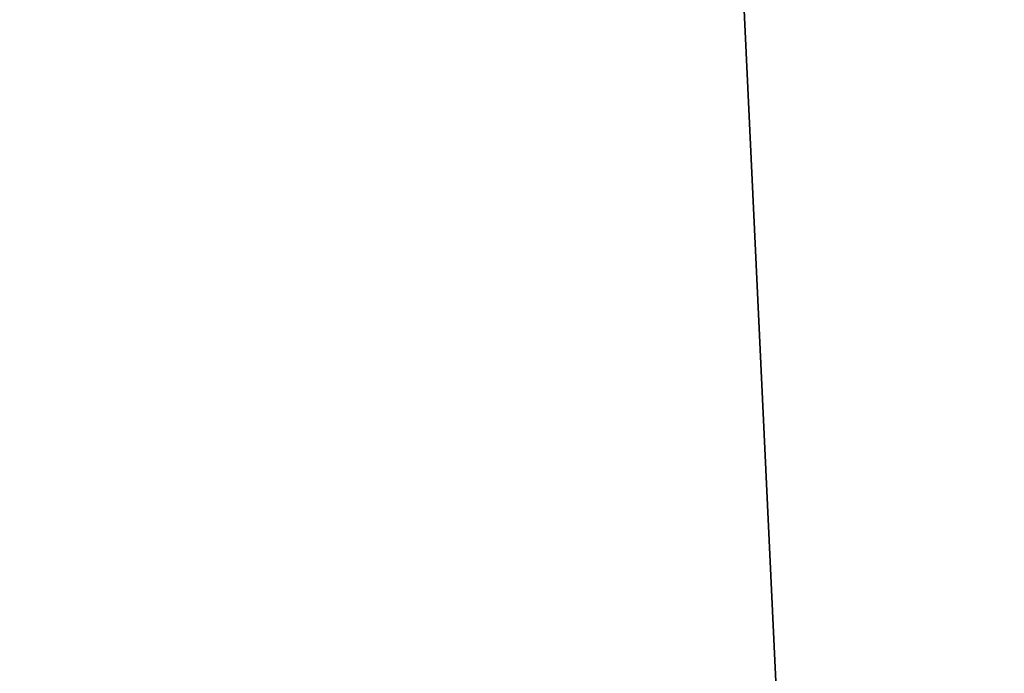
# Model space of a CAD drawing. Extents: x 0 to 80, y 0 to 80.
# Tile 137 of 256: x 8.251 to 8.3747, y 35.2157 to 35.2979. Entities that reach past the tile are written whole.
import ezdxf

# ---------------------------------------------------------------- set-up
doc = ezdxf.new("R2010")
doc.units = 0
doc.header["$LTSCALE"] = 25.4
doc.layers.get('0').update_dxf_attribs({"color": 13, "linetype": 'CONTINUOUS'})

# ---------------------------------------------------------------- blocks, each defined once
blk = doc.blocks.new('ORBIT-I-KINKIET-20-7806-78')
at = {"color": 7}
blk.add_line((24.73859, 35.64608, 304.17984), (25.0209, 29.64608, 303.7359), dxfattribs=at)
blk.add_line((24.73859, 35.64608, 304.17984), (25.0209, 29.64608, 303.7359), dxfattribs=at)
mesh = blk.add_polyface(dxfattribs=at)
corners = [(23.8991, 35.64608, 305.58853), (24.97505, 29.64608, 303.80707), (23.61456, 29.64608, 306.10004)]
mesh.append_faces([[corners[k] for k in face] for face in [(0, 1, 2)]], dxfattribs={"color": 7})
mesh = blk.add_polyface(dxfattribs=at)
corners = [(23.93165, 35.64608, 305.53119), (25.0209, 29.64608, 303.7359), (23.8991, 35.64608, 305.58853)]
mesh.append_faces([[corners[k] for k in face] for face in [(0, 1, 2)]], dxfattribs={"color": 7})
mesh = blk.add_polyface(dxfattribs=at)
corners = [(23.8991, 35.64608, 305.58853), (25.0209, 29.64608, 303.7359), (24.97505, 29.64608, 303.80707)]
mesh.append_faces([[corners[k] for k in face] for face in [(0, 1, 2)]], dxfattribs={"color": 7})
mesh = blk.add_polyface(dxfattribs=at)
corners = [(24.73859, 35.64608, 304.17984), (25.0209, 29.64608, 303.7359), (23.93165, 35.64608, 305.53119)]
mesh.append_faces([[corners[k] for k in face] for face in [(0, 1, 2)]], dxfattribs={"color": 7})
mesh = blk.add_polyface(dxfattribs=at)
corners = [(25.20296, 35.64608, 344.54324), (24.04982, 29.64608, 342.67499), (24.97505, 29.64608, 344.19293)]
mesh.append_faces([[corners[k] for k in face] for face in [(0, 1, 2)]], dxfattribs={"color": 7})
mesh = blk.add_polyface(dxfattribs=at)
corners = [(24.31998, 35.64608, 343.13531), (24.04982, 29.64608, 342.67499), (25.20296, 35.64608, 344.54324)]
mesh.append_faces([[corners[k] for k in face] for face in [(0, 1, 2)]], dxfattribs={"color": 7})
mesh = blk.add_polyface(dxfattribs=at)
corners = [(24.77452, 35.64608, 304.12256), (25.0209, 29.64608, 303.7359), (24.73859, 35.64608, 304.17984)]
mesh.append_faces([[corners[k] for k in face] for face in [(0, 1, 2)]], dxfattribs={"color": 7})

msp = doc.modelspace()

# ---------------------------------------------------------------- block references
at = {"color": 0}
msp.add_blockref('ORBIT-I-KINKIET-20-7806-78', (-16.39661, -0.34608, -57.5), dxfattribs=at)

doc.saveas('drawing.dxf')
